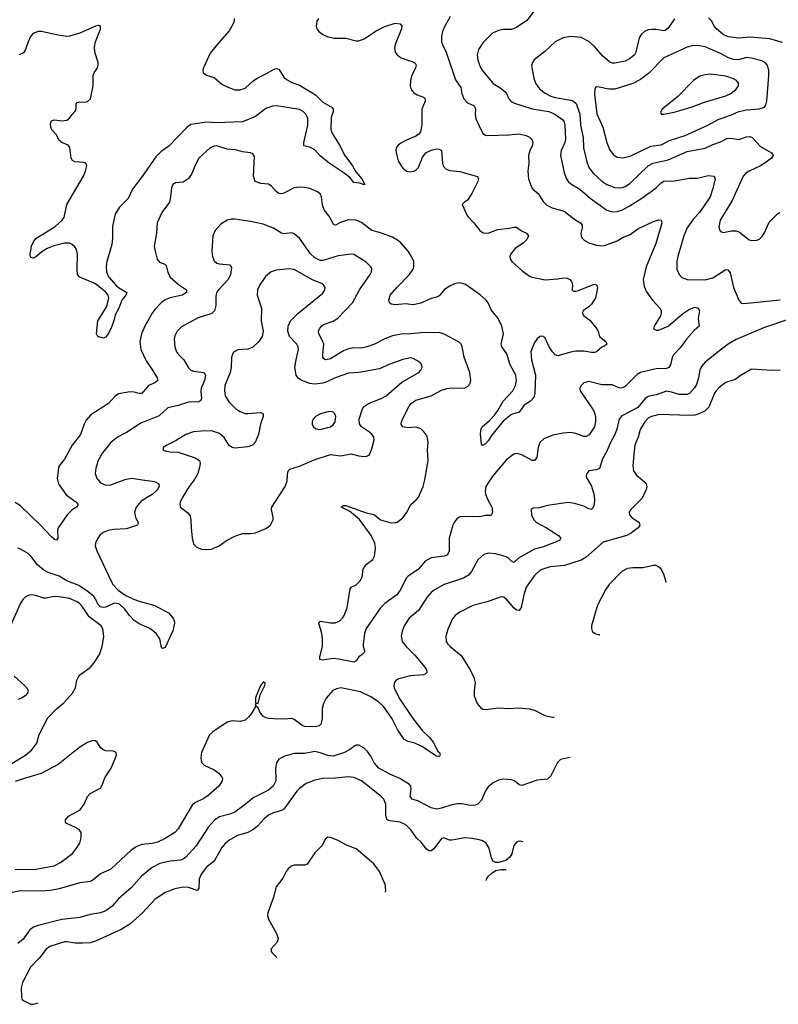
# Model space of a CAD drawing. Header units: inches. Extents: x 884691 to 1028259, y 526745 to 653629.
# Tile 125 of 241: x 980744 to 986616, y 545942 to 553561. Entities that reach past the tile are written whole.
import ezdxf

# ---------------------------------------------------------------- set-up
doc = ezdxf.new("R2010")
doc.units = ezdxf.units.IN
doc.header["$MEASUREMENT"] = 0
doc.layers.add('A9584', color=7, linetype='Continuous')
doc.layers.add('A9585', color=7, linetype='Continuous')

msp = doc.modelspace()

# ---------------------------------------------------------------- linework, layer by layer
at = {"layer": 'A9584', "color": 6}
for points, elevation in [([(985141, 550000), (985170.2, 549950.2), (985189.6, 549889.6), (985193.9, 549850), (985192.2, 549810), (985179.7, 549780.3), (985170, 549771.6), (985150, 549775.8), (985110, 549796.3), (985038.4, 549818.4), (984990, 549824.1), (984830, 549800.9), (984764.9, 549784.9), (984718, 549782), (984703.2, 549770), (984705.1, 549730), (984724, 549690), (984745.1, 549670), (984820.9, 549630), (984915.8, 549570), (984932.9, 549550), (984921.6, 549530), (984790, 549480.6), (984730, 549463.8), (984605.4, 549394.6), (984570, 549361.9), (984550, 549370.9), (984530.9, 549390.9), (984510, 549403.6), (984430, 549427.6), (984370, 549433.3), (984337.8, 549422.2), (984290, 549381.2), (984240.9, 549290), (984218.4, 549261.6), (984179.4, 549240.6), (984028.9, 549191.1), (983955.4, 549150), (983930, 549129.2), (983894.6, 549090), (983830.6, 548989.4), (983759.2, 548930), (983721.5, 548870), (983705.3, 548830), (983698.1, 548790), (983706, 548750), (983735, 548710), (983803, 548643), (983880.4, 548550), (983892.1, 548530), (983894.6, 548510), (983882.9, 548497.1), (983868.9, 548491.1), (983770, 548483.2), (983678.3, 548461.7), (983657.5, 548450), (983645.5, 548434.5), (983640.1, 548410), (983642.1, 548390), (983680.4, 548310), (983781.6, 548161.6), (983860.1, 548060.1), (983913.6, 548010), (983945.2, 547970), (983981.9, 547901.9), (983992.7, 547890), (983999.5, 547870), (983995.6, 547864.4), (983990, 547859.7), (983970, 547862.2), (983856.4, 547936.4), (983802.2, 547962.2), (983750, 547974.9), (983719.8, 547990), (983670, 548067.3), (983628.1, 548150), (983562.9, 548242.9), (983521.4, 548281.4), (983462.4, 548322.4), (983381.1, 548361.1), (983230, 548390.5), (983196, 548384), (983168.3, 548370), (983115.9, 548310), (983095.7, 548270), (983085.9, 548230), (983086.5, 548150), (983074.5, 548110), (983062.8, 548097.2), (983032.3, 548087.7), (982950, 548090.7), (982930, 548099), (982870, 548146.3), (982850, 548154.7), (982790, 548149), (982710, 548150), (982670, 548153), (982650, 548159.4), (982632.1, 548170), (982614, 548190), (982599.9, 548210), (982590, 548237.2), (982574, 548250), (982570, 548266), (982569.2, 548250), (982561.2, 548230), (982536.8, 548190), (982516.4, 548163.6), (982490, 548140.4), (982450, 548129.9), (982390, 548134.9), (982350, 548124.7), (982238, 548050), (982214.2, 548025.8), (982151, 547890), (982145.1, 547850), (982147.7, 547827.7), (982154.3, 547810), (982171.6, 547791.6), (982250, 547756.9), (982284.8, 547730), (982310, 547699.6), (982314.4, 547690), (982312.4, 547670), (982286.3, 547630), (982202.2, 547557.8), (982170, 547534.2), (982100.2, 547499.8), (982078.5, 547481.5), (981970, 547299.4), (981944.4, 547270), (981870, 547224.6), (981810, 547197.1), (981770, 547186), (981690, 547179.3), (981650, 547163.4), (981606.6, 547133.4), (981450, 546988.4), (981369, 546951), (981310, 546901.2), (981290, 546891.4), (981210, 546881.7), (981050, 546835.1), (980983.6, 546823.6), (980910, 546817.4), (980750, 546820.1), (980675.2, 546804.8)], 2400), ([(981036.9, 550000), (981045.4, 549970), (981104, 549884), (981179.9, 549830), (981195.8, 549810), (981184.6, 549790), (981150, 549769.2), (981110.9, 549730), (981042.2, 549630), (981035.8, 549610), (981039.8, 549550), (981030, 549534), (981010, 549542), (980990, 549559.4), (980905.8, 549650), (980750, 549799.3), (980710, 549823.9)], 2200), ([(981696.1, 550000), (981786.6, 549986.6), (981822.4, 549970), (981824.4, 549950), (981813.8, 549930), (981795.9, 549910), (981770, 549887.3), (981685.4, 549834.6), (981645.5, 549790), (981632.8, 549750), (981641.9, 549710), (981662.1, 549670), (981656.9, 549650), (981570, 549620), (981470, 549617), (981430, 549609.2), (981390, 549593.1), (981366.2, 549573.8), (981347.9, 549550), (981330.4, 549510), (981328.8, 549490), (981341.4, 549450), (981454.1, 549210), (981467.5, 549187.5), (981506.5, 549146.5), (981565, 549105), (981618.8, 549078.8), (981670, 549060.8), (981790, 549029.2), (981896, 548970), (981932, 548930), (981941.1, 548910), (981942.8, 548890), (981930, 548832.7), (981870, 548703.5), (981850, 548694.5), (981842.2, 548702.2), (981828.5, 548770), (981800.4, 548810), (981750.9, 548850.9), (981670, 548887.1), (981630, 548911.5), (981593.3, 548950), (981558.7, 548998.7), (981517, 549037), (981490, 549045.4), (981470, 549043.4), (981410, 549016.2), (981390, 549012.8), (981370, 549016.6), (981350, 549037.5), (981336, 549070), (981317.4, 549097.4), (981274.8, 549134.8), (981201.8, 549181.8), (981110, 549218.8), (981050, 549256.2), (980963.9, 549283.9), (980930, 549300.8), (980882.2, 549342.2), (980831.7, 549410), (980810, 549429.5), (980750, 549464.3), (980730, 549470.8)], 2300), ([(981350.7, 550000), (981370, 549977.5), (981410, 549958.8), (981450, 549961.5), (981552.1, 550000)], 2300), ([(982094.3, 550000), (982054.9, 549950), (982006, 549870), (981987.5, 549830), (981984.8, 549810), (981990.2, 549790), (982045.9, 549745.9), (982062.9, 549722.9), (982070.1, 549690.1), (982070.4, 549630), (982078.3, 549550), (982090, 549504.6), (982110, 549482.3), (982150, 549464.7), (982190, 549460.1), (982230, 549465.1), (982289.2, 549490.8), (982345.2, 549530), (982410, 549565.1), (982470, 549586.1), (982530, 549584.6), (982570, 549590.8), (982650, 549624.8), (982685, 549650), (982706.3, 549690), (982706.5, 549710), (982692.1, 549770), (982695.3, 549790), (982797.9, 549950), (982814.1, 549990), (982815.1, 550000)], 2400), ([(984386.4, 550000), (984353.3, 549950), (984346.1, 549910), (984348.7, 549890), (984364.8, 549850), (984398.1, 549790), (984404.7, 549750), (984396.2, 549730), (984390, 549725.5), (984350, 549723.8), (984305.1, 549714.9), (984170, 549717.1), (984150, 549713.2), (984130, 549701.4), (984110, 549675.8), (984098, 549650), (984067.6, 549550), (984069, 549451), (984062.1, 549430), (984050, 549418.2), (984029.6, 549410.4), (983930, 549395.6), (983883.9, 549370), (983832.1, 549307.9), (983750, 549254.3), (983738.1, 549241.9), (983690, 549147.1), (983663.4, 549110), (983570, 549042.8), (983536, 549010), (983426.7, 548850), (983413.8, 548810), (983403, 548730), (983403.4, 548710), (983414.9, 548670), (983396.3, 548650), (983369.1, 548630.9), (983350, 548600.2), (983329.6, 548590.4), (983213.8, 548613.8), (983170, 548617.8), (983090, 548604.6), (983067.7, 548610), (983067.4, 548630), (983086.9, 548710), (983087.6, 548767.6), (983083.2, 548810), (983059.6, 548890), (983061.2, 548898.8), (983072.3, 548907.7), (983150, 548893.2), (983185.3, 548894.7), (983221.8, 548910), (983243.7, 548930), (983256.7, 548950), (983280.3, 549010), (983302.7, 549157.3), (983310.3, 549169.7), (983350, 549189), (983380.9, 549219.1), (983394.9, 549250), (983404.2, 549310), (983412.2, 549327.8), (983430, 549348.1), (983476.5, 549383.5), (983490, 549408.5), (983494.4, 549430), (983497.3, 549470), (983492.6, 549510), (983465.3, 549570), (983373.4, 549693.4), (983298.4, 549758.4), (983233.6, 549790), (983250, 549802.6), (983270, 549801.1), (983426.3, 549746.3), (983475.9, 549735.9), (983490, 549729.6), (983537.7, 549690), (983610, 549669.5), (983650, 549668.2), (983666.9, 549673.1), (983710, 549707), (983741, 549750), (983772.3, 549810), (983814.4, 549845.6), (983830, 549866), (983866.8, 549950), (983877.6, 549990), (983879.4, 550000)], 2300), ([(985562.1, 550000), (985582.5, 549982.5), (985592.9, 549970), (985598.6, 549950), (985593.9, 549926.1), (985561.4, 549858.6), (985473.7, 549770), (985461.4, 549750), (985464.1, 549730), (985483, 549710), (985539.3, 549670), (985544.2, 549650), (985530.6, 549630), (985480.5, 549590), (985443.1, 549570), (985260.7, 549519.3), (985130, 549402.1), (985090, 549378.7), (984961.9, 549338.1), (984850, 549326.1), (984794.2, 549310), (984770, 549297.6), (984730, 549259), (984665.8, 549170), (984645.5, 549110), (984627, 549013), (984610, 548988.4), (984590, 548992.2), (984570, 549008.8), (984510, 549080.2), (984490, 549092.1), (984470, 549094.8), (984364, 549056), (984251.9, 549028.1), (984150, 548975.6), (984114.1, 548950), (984095.1, 548924.9), (984060.1, 548850), (984042.4, 548790), (984046.7, 548750), (984057.6, 548730), (984076.5, 548710), (984161.6, 548641.6), (984230.7, 548530.7), (984259.4, 548470), (984271.1, 548430), (984261.8, 548370), (984263.1, 548330), (984285.4, 548270), (984310, 548239.4), (984330, 548226.4), (984350, 548222.2), (984450, 548235), (984530, 548231.5), (984610, 548235), (984690, 548228.5), (984735.1, 548215.1), (984810, 548176), (984870, 548162.8), (984881, 548163)], 2500), ([(985650, 549338.2), (985570, 549318.5), (985490, 549319.5), (985450, 549313.7), (985405.4, 549290), (985307, 549190), (985278.7, 549150), (985215.9, 549030), (985170.9, 548870), (985169.4, 548850), (985174.3, 548830), (985196.9, 548810), (985230, 548801.5), (985234.5, 548802)], 2600), ([(985748, 549206.3), (985747.8, 549207.8), (985730.6, 549270), (985710, 549308.6), (985690, 549328.2), (985670, 549336.7), (985650, 549338.2)], 2600), ([(980670, 547796.4), (980790, 547870.8), (980837.8, 547910), (980877.3, 547962.7), (980895.2, 548030), (980962.1, 548157.9), (981030, 548228.9), (981085.7, 548274.3), (981153.4, 548350), (981175, 548390), (981187.3, 548450), (981195.7, 548470), (981210, 548490.6), (981290, 548547.8), (981319, 548581), (981360.9, 548650), (981383.8, 548710), (981394.7, 548785.3), (981389, 548850), (981374.3, 548870), (981280.8, 548940.8), (981230, 549018.2), (981210, 549042.1), (981190, 549057.4), (981130, 549081), (981050, 549095.2), (981010, 549097.7), (980950, 549085.3), (980930, 549085.3), (980870, 549104.6), (980830, 549109.9), (980810, 549105.7), (980786.4, 549093.6), (980770, 549077.3), (980750, 549045.6), (980672.5, 548870)], 2400), ([(980701.8, 548481.8), (980781.8, 548410), (980800.6, 548390), (980810.1, 548370.1), (980805.4, 548350), (980787.8, 548330), (980757.5, 548310), (980730, 548301.3)], 2400), ([(980710, 546984.9), (980870, 546987.5), (981010, 547014), (981060.9, 547039.1), (981152.1, 547110), (981184.7, 547150), (981209.4, 547190), (981220.2, 547230), (981220.4, 547270), (981207.4, 547290), (981177, 547310), (981104.5, 547344.5), (981099.6, 547350), (981098.8, 547370), (981123.3, 547396.7), (981212.2, 547447.8), (981243, 547490), (981270.2, 547549.8), (981290, 547572.7), (981370, 547615), (981383.2, 547636.8), (981404.5, 547695.5), (981452, 547770), (981494.2, 547870), (981491.1, 547890), (981470, 547901.5), (981410, 547904.1), (981390, 547909.9), (981370, 547929.2), (981344.3, 547970), (981330, 547980.4), (981310, 547983.1), (981270, 547968.6), (981210, 547930.8), (981042.7, 547797.3), (980910, 547726.9), (980770, 547686.8), (980710, 547664.8)], 2400), ([(985004.5, 547851.7), (984930, 547835), (984906.6, 547813.4), (984854.1, 547705.9), (984830, 547685.2), (984750, 547675.7), (984630, 547635.3), (984610, 547640.5), (984575.5, 547670), (984550, 547680), (984490, 547682.8), (984450, 547676.6), (984410, 547655.1), (984370, 547624.6), (984350, 547592.5), (984319, 547521), (984290, 547489.7), (984270, 547483.3), (984230, 547479.8), (984167.2, 547492.8), (984130, 547494.1), (984090, 547485.6), (984010, 547458.6), (983970, 547452.5), (983930, 547463.3), (983830, 547513.4), (983783.4, 547530), (983767.7, 547550), (983774.4, 547610), (983771, 547630), (983762.3, 547642.3), (983687.5, 547690), (983610, 547721.8), (983524.7, 547770), (983489, 547810), (983462, 547862), (983437.5, 547897.5), (983410, 547923.4), (983370, 547946.9), (983350, 547947.3), (983338.5, 547941.5), (983298, 547910), (983257.2, 547890), (983170, 547863), (983130, 547867), (983070, 547888.8), (983030, 547896.9), (982950, 547882.2), (982870, 547882.3), (982797.2, 547862.8), (982750, 547837.6), (982731, 547810), (982724.6, 547770), (982727.4, 547670), (982706.9, 547630), (982670, 547598.7), (982557.2, 547542.8), (982470, 547471.3), (982410.4, 547429.6), (982370, 547412.5), (982290, 547392.2), (982252.9, 547367.1), (982205.6, 547314.4), (982111, 547169), (982030, 547079.8), (982010, 547064.4), (981990, 547057.1), (981910, 547048.2), (981830, 547032.2), (981770, 547000.9), (981687.5, 546932.5), (981610, 546846.2), (981510, 546758.1), (981459.6, 546700.4), (981410, 546665.6), (981369.7, 546650.3), (981290, 546635.6), (981210, 546614.7), (981070, 546596.7), (980887.3, 546552.7), (980850, 546539.3), (980822.7, 546517.3), (980770, 546447), (980730, 546413.4)], 2500), ([(984637.7, 547199.5), (984630, 547202.3), (984610, 547203.4), (984590, 547197), (984569.6, 547170), (984553.4, 547106.6), (984539.4, 547080.6), (984506.1, 547053.9), (984450, 547038.4), (984430, 547039.3), (984407.6, 547050), (984395.8, 547075.8), (984379.3, 547150), (984355.1, 547190), (984322.2, 547210), (984250, 547225.9), (984190, 547229.9), (984090, 547212.1), (984070, 547213), (984028.2, 547230), (984010, 547224.5), (983950, 547144.1), (983930, 547129.2), (983910, 547128.5), (983890, 547146), (983853.9, 547193.9), (983815.4, 547230), (983774.7, 547290), (983732.4, 547330), (983690, 547351.6), (983610, 547361.4), (983590, 547370), (983580.5, 547390), (983578, 547410), (983577.5, 547490), (983561.7, 547530), (983543.1, 547550), (983390, 547670.7), (983330, 547696.7), (983290, 547702), (983190, 547692.1), (983090, 547689), (983030, 547676.1), (982962.5, 547650), (982910, 547612.4), (982889.3, 547590), (982788.6, 547451.4), (982770, 547440.6), (982710, 547423.7), (982670, 547406.1), (982639.4, 547380.6), (982581.5, 547318.5), (982550, 547293), (982510, 547271.5), (982430, 547247.3), (982363.7, 547210), (982337.8, 547190), (982310, 547154), (982249.8, 547050.2), (982190, 547002.9), (982150.1, 546950), (982134.7, 546910), (982130, 546838), (982116.9, 546823.1), (982050, 546844.5), (982010, 546848), (981944.4, 546835.6), (981870, 546806.4), (981790, 546752.6), (981693.4, 546646.6), (981597.6, 546562.4), (981530, 546521.3), (981330, 546430), (981290, 546418.4), (981233.8, 546413.8), (981170, 546414.5), (981110, 546425.3), (981090, 546423.9), (980977.7, 546390), (980950, 546369.2), (980897.5, 546302.5), (980828.1, 546230), (980764.8, 546110), (980755.6, 546070), (980757.3, 545997.3), (980761.8, 545981.8), (980772.8, 545970), (980830, 545943.5), (980850, 545941.7), (980888.2, 545954)], 2600), ([(983130, 547235.6), (983110, 547220.9), (983084.7, 547170), (983030, 547112.9), (982970, 547026.1), (982950, 547017.9), (982870, 547017.2), (982849.4, 547010), (982822.3, 546990), (982807.6, 546970), (982782.2, 546917.8), (982730.7, 546850), (982709.6, 546770), (982665.4, 546650), (982663.6, 546630), (982670, 546601.1), (982731.8, 546490), (982744.5, 546450), (982736.2, 546423.8), (982690.3, 546370), (982690.4, 546350), (982698.9, 546338.9), (982730.3, 546310), (982733.9, 546308.2)], 2700), ([(983575.3, 546808.4), (983578.4, 546830), (983573, 546870), (983530, 546970.6), (983485.7, 547030), (983350, 547145), (983274.4, 547174.4), (983210, 547209.1), (983150, 547233), (983130, 547235.6)], 2700), ([(984354.5, 546898.6), (984356.9, 546910), (984369.9, 546930.1), (984401, 546959), (984430, 546978.4), (984470, 546985), (984510.4, 546984)], 2600)]:
    msp.add_lwpolyline(points, dxfattribs=dict(at, elevation=elevation))
at = {"layer": 'A9584', "color": 6, "elevation": 2400}
msp.add_lwpolyline([(982630, 548434.7), (982609.3, 548410), (982570, 548314), (982570, 548274), (982590, 548270.8), (982604.6, 548335.4), (982643, 548410), (982644, 548430), (982634.5, 548434.5)], close=True, dxfattribs=at)
at = {"layer": 'A9585', "color": 6}
for points, elevation in [([(984750, 553659.9), (984670, 553555), (984590, 553501.2), (984550, 553486.6), (984490, 553485.1), (984450, 553478.2), (984403.9, 553456.1), (984330, 553382.5), (984294.8, 553330), (984286.5, 553290), (984289.5, 553250), (984302.4, 553210), (984323.8, 553170), (984407.6, 553070), (984469.9, 553029.9), (984502.5, 553002.5), (984512.3, 552990), (984529.6, 552949.6), (984547.8, 552927.8), (984574.3, 552914.3), (984711.6, 552871.6), (984839.9, 552850), (984885.4, 552830), (984947.6, 552787.6), (984957.9, 552770), (984964.6, 552744.6), (984970, 552637), (984964.1, 552610), (984935, 552550), (984930.9, 552510), (984958.6, 552378.6), (984974.3, 552334.3), (984989.3, 552309.3), (985009.3, 552290), (985080.9, 552250), (985159.4, 552179.4), (985290, 552088), (985330, 552074.9), (985370, 552077.8), (985410, 552091.1), (985462.9, 552117.1), (985561, 552179), (985670, 552260.4), (985710, 552298.3), (985730, 552311.1), (985810, 552313.2), (985930, 552335), (985990, 552335), (986074.6, 552354.6), (986119, 552350), (986127.3, 552327.3), (986108.3, 552248.3), (986087.7, 552190), (986006.5, 552070), (985961, 552019), (985911.9, 551950), (985884.2, 551890), (985838.2, 551730), (985830.7, 551690), (985832, 551632), (985849, 551590), (985870, 551567.3), (985910, 551550.6), (986050, 551548), (986110, 551564.3), (986210, 551627.8), (986226.6, 551626.6), (986242.9, 551602.9), (986270.1, 551490.1), (986312.1, 551392.1), (986330, 551367.3), (986350, 551364.4), (986630, 551392.4)], 2400), ([(984075.2, 553584.8), (984032.9, 553507.1), (984018.2, 553470), (984009.2, 553430), (984010.3, 553390), (984016.6, 553370), (984044.8, 553310), (984116.9, 553096.9), (984157.8, 553037.8), (984167.4, 552990), (984183.3, 552950), (984210, 552918.3), (984256.8, 552896.8), (984267.3, 552887.3), (984272.1, 552870), (984269.3, 552829.3), (984274.1, 552794.1), (984326.7, 552686.7), (984347.9, 552667.9), (984365.1, 552665.1), (984530, 552669.6), (984610, 552678.1), (984664.1, 552664.1), (984691.2, 552651.2), (984701.5, 552641.5), (984710.9, 552630), (984716.4, 552610), (984713.3, 552590), (984693.6, 552546.4), (984683.3, 552510), (984685.5, 552450), (984678.3, 552390), (984683.7, 552330), (984705.8, 552265.8), (984716.6, 552250), (984756.6, 552216.6), (984795.7, 552155.7), (984825.3, 552125.3), (984864.9, 552104.9), (984959.9, 552079.9), (985030, 552024.1), (985087.6, 551987.6), (985097.1, 551970), (985098.2, 551950), (985088.8, 551910), (985089.7, 551890), (985098.7, 551870), (985114.1, 551854.1), (985150, 551834.1), (985210, 551817.3), (985250, 551812), (985270, 551814), (985370, 551850), (985410, 551876.1), (985470, 551899.8), (985530, 551941.9), (985650, 551999.8), (985690, 552013.5), (985710.7, 552010.7), (985714.7, 551990), (985704.6, 551950), (985667.3, 551830), (985594.6, 551650), (985571.3, 551550), (985577.9, 551497.9), (985596, 551456), (985643.4, 551390), (985698.9, 551330), (985709.4, 551310), (985710.1, 551290), (985703.4, 551270), (985656.1, 551190), (985650.2, 551170), (985670, 551159.4), (985690, 551159.9), (985763.9, 551190), (985874.7, 551285.3), (985930, 551321.6), (985970, 551335.9), (985997.1, 551330), (986006.9, 551310), (985995.5, 551250), (986003.1, 551190), (985964.4, 551155.6), (985905.4, 551090), (985857.6, 551022.4), (985806.9, 550970), (985793.6, 550946.4), (985780.9, 550890), (985770, 550868.6), (985750, 550860.8), (985670, 550858.2), (985550, 550830.9), (985525, 550815), (985430, 550723.7), (985410, 550712), (985390, 550710), (985330, 550736.1), (985250, 550735.3), (985150, 550761.7), (985112.1, 550750), (985090, 550731.2), (985080.9, 550710), (985082.4, 550690), (985177.9, 550550), (985190, 550527.1), (985200.9, 550490), (985202.4, 550450), (985192.5, 550410), (985151.4, 550348.6), (985130, 550335.3), (985110, 550336.6), (985050, 550359.1), (985010, 550366.9), (984950, 550362.4), (984870, 550346.4), (984801.9, 550318.1), (984771, 550290), (984757.6, 550250), (984747.5, 550172.5), (984730.4, 550149.6), (984710, 550151.1), (984630, 550193.3), (984590, 550203.4), (984570, 550198.5), (984550, 550186), (984510, 550151.6), (984407.8, 550032.2), (984386.4, 550000)], 2300), ([(986650, 553383.8), (986550, 553412), (986394.9, 553425.1), (986310, 553417.2), (986229.4, 553430), (986190, 553447.7), (986136.8, 553490), (986120.3, 553510), (986101.2, 553550), (986075.8, 553575.8)], 2500), ([(982404.2, 553570), (982404.6, 553550), (982397.8, 553530), (982365.4, 553474.6), (982290, 553390.6), (982218.9, 553301.1), (982166.7, 553190), (982162, 553170), (982165.7, 553150), (982191.2, 553131.2), (982250, 553114), (982310, 553063.4), (982350, 553040.9), (982410, 553019.7), (982450, 553017.4), (982490, 553030.6), (982551.3, 553088.7), (982588.3, 553111.7), (982655.8, 553144.2), (982710, 553177), (982730, 553182.5), (982750, 553179.6), (982790, 553115.9), (982810, 553097.4), (982850, 553076.3), (982910, 553054.6), (983013.6, 552993.6), (983037.3, 552977.3), (983090, 552922.4), (983163, 552883), (983170.8, 552870), (983169.5, 552850), (983156, 552804), (983153.1, 552713.1), (983157.3, 552690), (983219.9, 552590), (983261.6, 552510), (983319.5, 552430), (983345.1, 552385.1), (983391.6, 552330), (983414.7, 552285.3), (983410, 552282.8), (983376.7, 552296.7), (983330, 552301), (983299.3, 552339.3), (983254.6, 552374.6), (983139.7, 552450), (983070, 552507.5), (983030, 552553.1), (982990, 552575.9), (982944.8, 552584.8), (982943.2, 552610), (982974.5, 552745.5), (982973.6, 552793.6), (982970.6, 552810), (982958.5, 552830), (982938.7, 552850), (982910, 552866.1), (982750, 552892.4), (982710, 552894.3), (982650, 552874.7), (982568.6, 552811.4), (982470, 552770.4), (982263.7, 552763.7), (982190, 552767.9), (982067.9, 552750), (982040, 552730), (981898.4, 552581.6), (981839.2, 552540.8), (981799, 552501), (981693, 552347), (981616.7, 552250), (981582.8, 552177.2), (981517.2, 552110), (981484.3, 552055.7), (981463.3, 551963.3), (981463.9, 551870), (981457.7, 551822.3), (981418.1, 551690), (981413.6, 551650), (981416.9, 551610), (981433.6, 551570), (981490, 551505.2), (981508.8, 551488.8), (981574.8, 551450), (981566.6, 551430), (981535.5, 551390), (981511.2, 551328.8), (981483.9, 551276.1), (981472.9, 551230), (981450, 551168.1), (981430, 551130.8), (981410, 551105.5), (981390, 551096.4), (981349.8, 551109.8), (981339.7, 551130), (981349.6, 551230), (981419.4, 551340.6), (981433.1, 551410), (981429.3, 551430), (981412, 551452), (981330, 551517.8), (981210, 551570), (981192.8, 551590), (981188.1, 551628.1), (981192.1, 551750), (981183.2, 551783.2), (981170, 551804.7), (981150, 551821.6), (981130, 551830.7), (981090, 551830.8), (981009.2, 551810.8), (980955.6, 551790), (980914.7, 551765.3), (980870, 551726.5), (980850, 551716.5), (980830, 551721.1), (980824.4, 551744.4), (980836.3, 551810), (980850, 551841.3), (980870, 551867.4), (981017.9, 551962.1), (981070, 552006.1), (981088.1, 552030), (981110.4, 552130), (981237.6, 552350), (981254.7, 552390), (981264.1, 552430), (981256.9, 552450), (981236.9, 552456.9), (981170, 552462.3), (981152.5, 552472.5), (981143.1, 552490), (981132.8, 552572.8), (981118.3, 552590), (981070, 552610.7), (981047.9, 552627.9), (981029.6, 552670), (980993.6, 552710), (980985.1, 552730), (980982.4, 552757.6), (980990, 552779.4), (981010, 552785.5), (981070, 552778.1), (981110, 552783.1), (981130, 552798.9), (981150, 552828.8), (981172.3, 552850), (981181, 552870), (981182, 552910), (981190, 552920.4), (981210, 552925.5), (981250, 552924.1), (981270, 552928.2), (981291.3, 552948.7), (981313.4, 553050), (981312.8, 553130), (981320.9, 553150), (981347.5, 553190), (981352.7, 553210), (981351.2, 553230), (981325.3, 553310), (981322, 553350), (981330, 553390), (981369.1, 553489.1), (981368.9, 553508.9), (981355.9, 553515.9), (981330, 553510.4), (981210, 553456.2), (981130, 553433.7), (981110, 553432.5), (981042.4, 553442.4), (980910.5, 553469.5), (980890, 553469.4), (980859.1, 553460.9), (980843, 553450), (980828.7, 553431.3), (980809.4, 553390.6), (980789.1, 553330), (980774.3, 553305.7), (980740.3, 553290)], 2100), ([(983056.4, 553570), (983043.1, 553550), (983039, 553510), (983045.5, 553490), (983058.9, 553470), (983090, 553446.7), (983129.1, 553429.1), (983178.8, 553418.8), (983270, 553418.9), (983350, 553398.5), (983370, 553397.8), (983410, 553413.2), (983504.1, 553475.9), (983570, 553508), (983650, 553534.3), (983690, 553529.4), (983703.4, 553510), (983700.1, 553490), (983650.1, 553370), (983645.2, 553345.2), (983651.3, 553311.3), (983665.8, 553290), (983693.2, 553270), (983732.7, 553252.7), (983790, 553236), (983805.4, 553225.4), (983812.7, 553210), (983807.9, 553190), (983779.3, 553130), (983768.8, 553090), (983767, 553050), (983770.9, 553030), (983781.9, 553010), (983796.1, 552996.1), (983820.9, 552980.9), (983870, 552960.6), (983881.7, 552950), (983882.3, 552942.3), (983882.3, 552930), (983857, 552870), (983857.4, 552750), (983845.5, 552694.5), (983830, 552673.2), (983810, 552658.8), (983739.5, 552630), (983694.1, 552605.9), (983673.4, 552590), (983659.6, 552570), (983656.2, 552550), (983662.5, 552510), (983675, 552470), (983697.4, 552430), (983712.1, 552410), (983742, 552390), (983770, 552384.7), (983795.6, 552390), (983810, 552397.2), (983830, 552418.7), (983862.5, 552497.5), (983888.8, 552531.2), (983930, 552552.6), (983970, 552561.5), (983990, 552560.7), (984008.5, 552548.5), (984017.1, 552450), (984025.7, 552425.7), (984044.6, 552404.6), (984074.5, 552394.5), (984150, 552385.4), (984287.3, 552347.3), (984295.5, 552330), (984290.9, 552310), (984243.4, 552216.6), (984210, 552164.6), (984186.3, 552150), (984170.2, 552130), (984206.2, 552050), (984216.4, 552036.4), (984260.4, 551990), (984306.3, 551930), (984332.9, 551912.9), (984370, 551910.4), (984442.6, 551937.4), (984532.5, 551947.5), (984570, 551956.9), (984590, 551955.1), (984627.9, 551927.9), (984668.3, 551908.3), (984682.7, 551890), (984670, 551861.1), (984644.9, 551835.1), (984578.5, 551790), (984545.8, 551750), (984538.9, 551730), (984541.5, 551710), (984554.3, 551690), (984630, 551621.5), (984690, 551577.4), (984710, 551568.2), (984811.4, 551548.6), (984910, 551556.5), (984950, 551564.5), (984981.1, 551561.1), (985002.2, 551550), (985018.3, 551530), (985024.6, 551510), (985020.7, 551470), (985030, 551460.7), (985050, 551459.8), (985070, 551466.5), (985190, 551514.8), (985208.6, 551508.6), (985215.7, 551490), (985215.2, 551470), (985200.8, 551410), (985170, 551360.2), (985150, 551339.2), (985108.6, 551310), (985098.8, 551290), (985111.3, 551270), (985156.6, 551236.6), (985212.3, 551170), (985222.8, 551150), (985233.2, 551110), (985280.1, 551070), (985290, 551049.8), (985270, 551033.6), (985250, 551026.1), (985210, 550991.6), (985194.1, 550985.9), (985170, 550984.9), (985110, 550996.2), (985050, 550995.8), (985010, 550989.5), (984910, 550960.1), (984890, 550967.3), (984869.4, 550990), (984843.4, 551030), (984810, 551101.2), (984790, 551113.4), (984770, 551109.3), (984750, 551091.7), (984730, 551062), (984710, 551020.3), (984701.6, 550990), (984704.9, 550930), (984735.9, 550810), (984732.9, 550670), (984723.1, 550636.9), (984698.5, 550610), (984650, 550577.4), (984610, 550524), (984550, 550506.8), (984486.4, 550453.6), (984395.9, 550344.1), (984370, 550301.7), (984350, 550279.4), (984325.6, 550265.6), (984318.9, 550278.9), (984310.7, 550350), (984313.1, 550386.9), (984319.1, 550400.9), (984323.8, 550410), (984381.4, 550458.6), (984419.2, 550500.8), (984444.2, 550535.8), (984485.7, 550610), (984562, 550690), (984582.8, 550730), (984589.5, 550770), (984583.6, 550810), (984539.8, 550890), (984514.7, 550974.7), (984477.2, 551030), (984471, 551050), (984488.1, 551130), (984475.6, 551190), (984446.9, 551250), (984395, 551315), (984369.3, 551370), (984354.2, 551390), (984310, 551430), (984210, 551502.5), (984190, 551515.3), (984150, 551525.3), (984110, 551517.1), (984070, 551499.7), (984030, 551470.7), (983990, 551424.4), (983970, 551414.4), (983930, 551404.1), (983850, 551366.7), (983790, 551353.5), (983730, 551363.2), (983650, 551354.6), (983619.7, 551359.7), (983606, 551370), (983601.4, 551390), (983612.9, 551430), (983664, 551490), (983762.4, 551590), (983789.6, 551630), (983795.9, 551650), (983794.1, 551690), (983778.1, 551730), (983750.2, 551770.2), (983694.9, 551834.9), (983670, 551855.7), (983630, 551879), (983530, 551915.1), (983470, 551930.2), (983390, 551992.6), (983350, 552010.3), (983290, 552013.7), (983228.4, 551991.6), (983190, 551970.4), (983174.8, 551974.8), (983140, 552040), (983099.9, 552090), (983088.4, 552128.4), (983081.7, 552190), (983071.4, 552210), (983050, 552228.4), (982990, 552254), (982950, 552262.6), (982910, 552264.6), (982870, 552258.9), (982790, 552218.3), (982770, 552213.8), (982750, 552217), (982730, 552232.3), (982690, 552276.5), (982670, 552287.3), (982610, 552294.4), (982566.2, 552310), (982553.8, 552350), (982561.9, 552501.9), (982550, 552522.8), (982530.8, 552530.8), (982470, 552539.5), (982415.3, 552555.3), (982350, 552559), (982270, 552585.9), (982250, 552583.5), (982219.9, 552570), (982130.9, 552490), (982110, 552452), (982074.5, 552365.5), (982049.6, 552330.4), (982010, 552305), (981950, 552298.7), (981930, 552286.8), (981919, 552261), (981912.3, 552190), (981903.4, 552150), (981843.4, 552070), (981808.1, 551990), (981803.3, 551910), (981785.6, 551810), (981791.9, 551770), (981809.3, 551709.3), (981825.6, 551685.6), (981868.3, 551668.3), (981878.1, 551658.1), (981890, 551606.4), (981910, 551568.8), (981972.5, 551512.5), (982034.3, 551470), (982034.6, 551454.6), (982034.6, 551450), (982002.2, 551430), (981910, 551409.4), (981870, 551392.3), (981838.8, 551370), (981790, 551318.4), (981769.9, 551290.1), (981711.7, 551190), (981686, 551130), (981674.3, 551070), (981683.2, 551010), (981722, 550922), (981772.1, 550850), (981807.5, 550790), (981813.2, 550770), (981789.5, 550750.5), (981741.9, 550730), (981690, 550668.2), (981670, 550667.7), (981630, 550679.2), (981598.1, 550681.9), (981510, 550665.6), (981477.7, 550642.3), (981431.6, 550590), (981295.3, 550504.7), (981258.2, 550461.8), (981242.5, 550430), (981214.5, 550350), (981151.1, 550270), (981090, 550161.1), (981050.5, 550110), (981043.5, 550090), (981034.1, 550010), (981036.9, 550000)], 2200), ([(985813.1, 553566.9), (985763.1, 553496.9), (985741.1, 553478.9), (985730, 553475.2), (985670, 553486), (985633.6, 553486.4), (985610, 553483), (985580.1, 553470), (985557.4, 553450), (985539.6, 553420.4), (985513.4, 553310), (985502.6, 553290), (985470, 553260.5), (985430, 553241.4), (985350, 553225), (985330, 553225.7), (985313.1, 553233.1), (985258, 553278), (985194.9, 553354.9), (985150, 553392.4), (985090, 553422.6), (985010, 553431.2), (984950, 553421.5), (984890, 553390.7), (984810, 553316.3), (984727.5, 553250), (984712.5, 553230), (984706.9, 553210), (984707.8, 553190), (984723.7, 553110), (984737.9, 553070), (984767, 553027), (984812.1, 552992.1), (984856.4, 552970), (984890, 552959.1), (985010, 552939.4), (985031.6, 552931.6), (985052.8, 552912.8), (985079.3, 552830), (985085.9, 552745.9), (985106.4, 552650), (985108.5, 552568.5), (985137.5, 552450), (985155.8, 552410), (985185.8, 552370), (985250, 552311.8), (985290, 552287.2), (985350, 552263), (985390, 552259.5), (985410, 552262.7), (985430, 552269.8), (985466, 552294), (985609.7, 552430), (985647.1, 552450), (985763.7, 552476.3), (985910, 552540.1), (986050, 552568), (986110, 552596.1), (986170, 552615.9), (986218, 552642), (986250, 552643.6), (986310, 552634.7), (986370, 552653.6), (986396.9, 552656.9), (986414.5, 552650), (986478.8, 552578.8), (986565, 552530), (986575.9, 552510), (986564.2, 552490), (986512.7, 552450), (986479.8, 552430), (986390.5, 552390), (986361.9, 552370), (986343.9, 552350), (986258.4, 552161.6), (986165.3, 552010), (986155.7, 551955.7), (986163.4, 551930), (986170, 551922.6), (986190, 551915.3), (986253.2, 551926.8), (986290, 551928), (986316.3, 551916.3), (986390, 551858.8), (986410, 551852.8), (986450, 551854.4), (986470, 551862.6), (986490, 551881.2), (986508.7, 551911.3), (986546, 551994), (986610, 552057.9), (986630, 552070.4)], 2500), ([(983879.4, 550000), (983905.6, 550150), (983902.2, 550230), (983907.1, 550290), (983897.2, 550337.2), (983876, 550370), (983850, 550394), (983810, 550407.7), (983743.5, 550403.5), (983709.2, 550410), (983697.8, 550430), (983698.7, 550450), (983707, 550470), (983759.6, 550570), (983774.5, 550590), (983810, 550617.2), (983928.5, 550651.5), (984010, 550693.5), (984050, 550707.3), (984090, 550711.7), (984170, 550708.8), (984190, 550712.7), (984210, 550723.4), (984230, 550746.7), (984236.9, 550770), (984228.2, 550830), (984185.8, 550950), (984170.3, 551030.3), (984161.1, 551050), (984145.1, 551065.1), (984030, 551128.8), (983990, 551140.2), (983850, 551138.5), (983750, 551128.1), (983710, 551129.3), (983630, 551114.6), (983570, 551092.9), (983490, 551051.4), (983431.5, 551028.5), (983390, 551020.6), (983330, 551021.2), (983290, 551015.5), (983250, 550999.7), (983150, 550937.1), (983110.3, 550930.3), (983097.8, 550937.8), (983090.7, 550950), (983089.7, 550969.7), (983097.5, 551050), (983091.8, 551071.8), (983059.8, 551130), (983058.2, 551150), (983064.1, 551170), (983079.2, 551190), (983096.4, 551203.6), (983170, 551229.6), (983208, 551252), (983319.6, 551370), (983374.8, 551470), (983457.5, 551590), (983467.2, 551610), (983469.9, 551629.9), (983461.6, 551650), (983425, 551685), (983330, 551745.5), (983310, 551747.5), (983210, 551734.8), (983110, 551701.8), (983090, 551697.1), (983070, 551698.6), (983030, 551718.8), (982995.6, 551750), (982910, 551870.8), (982870, 551905.4), (982850, 551911.2), (982790, 551905.2), (982770, 551910.4), (982710, 551947.6), (982630, 551979.9), (982530, 551999.8), (982410, 552016.7), (982383.3, 552016.7), (982350, 552009.9), (982301.1, 551978.9), (982257.6, 551930), (982238.9, 551890), (982231.6, 551770), (982236.4, 551730), (982250, 551694.7), (982270, 551677.9), (982290, 551671), (982370, 551664), (982384.4, 551644.4), (982375.9, 551590), (982357.2, 551550), (982285.4, 551474.6), (982268.4, 551450), (982262, 551418), (982261.4, 551350), (982251.6, 551308.4), (982232, 551288), (982125.1, 551254.9), (981996.7, 551183.3), (981962.4, 551150), (981945.1, 551114.9), (981939.6, 551090), (981944.1, 551030), (981958.8, 550990), (981972.7, 550970), (982015.5, 550930), (982050, 550867.7), (982069.5, 550849.5), (982090, 550840.8), (982166, 550830), (982181.8, 550810), (982176, 550770), (982148.6, 550710), (982145.2, 550685.2), (982151.1, 550630), (982146.2, 550613.8), (982130, 550604.5), (982050, 550601.8), (981970, 550575.9), (981890, 550557.4), (981824.8, 550495.2), (981681.6, 550438.4), (981570, 550366.4), (981500.6, 550330), (981450, 550289.2), (981384.4, 550210), (981350.4, 550150), (981332.6, 550090), (981329.5, 550050), (981342.1, 550010), (981350.7, 550000)], 2300), ([(982815.1, 550000), (982820.8, 550059.2), (982826.2, 550073.8), (982836.5, 550083.5), (982910, 550105.7), (983024, 550156), (983150, 550197.6), (983230, 550187.4), (983310, 550201.4), (983370, 550185.2), (983410, 550181.2), (983430, 550182.5), (983448.2, 550191.8), (983470, 550241.2), (983487.3, 550310), (983484.3, 550330), (983470, 550353.7), (983453.1, 550370), (983390.7, 550410.7), (983374.2, 550434.2), (983370.7, 550470), (983398.6, 550550), (983413.8, 550570), (983443.8, 550590), (983542.6, 550630), (983579.9, 550650), (983702.6, 550757.4), (983833.8, 550830), (983849.9, 550850), (983858.5, 550870), (983858.3, 550890), (983842.7, 550910), (983790, 550940.4), (983770, 550944.8), (983710, 550930.5), (983610, 550894.8), (983530, 550859.5), (983370, 550832.1), (983290, 550824.9), (983185.6, 550790), (983122.2, 550757.8), (983090, 550748.1), (983030, 550741.6), (982990, 550744.8), (982928.7, 550768.7), (982903.4, 550783.4), (982883.7, 550810), (982875, 550870), (982883.2, 550930), (982901.9, 551010), (982900.4, 551030), (982889.6, 551050), (982833.1, 551110), (982819.6, 551150), (982821.6, 551190), (982841.7, 551230), (982894.5, 551285.5), (983090, 551446.1), (983105.2, 551470), (983107.7, 551490), (983094.8, 551510), (983079.9, 551519.9), (983010, 551547.4), (982870, 551626.9), (982830, 551632.3), (982730, 551621.8), (982690.3, 551609.7), (982646.9, 551573.1), (982602.7, 551510), (982585.7, 551470), (982582.5, 551430), (982614.8, 551330), (982613.7, 551230), (982629.3, 551150), (982622, 551110), (982596, 551070), (982550, 551026.7), (982510, 551011.2), (982432.8, 551007.2), (982410, 550994.8), (982397.6, 550982.4), (982383.7, 550950), (982380.5, 550870), (982373.2, 550830), (982333.4, 550730), (982328.9, 550688.9), (982334.6, 550650), (982363.9, 550603.9), (982417, 550550), (982450, 550529.3), (982490, 550514.9), (982510, 550512.8), (982610, 550520.8), (982629.1, 550510), (982630.1, 550490), (982609.3, 550430.7), (982591.9, 550350), (982566.8, 550290), (982546.9, 550270), (982510, 550255.4), (982410, 550245.1), (982390, 550250.6), (982366.2, 550266.2), (982327.2, 550327.2), (982290, 550359.6), (982230, 550378.4), (982150, 550377.9), (982090, 550370.7), (982030, 550350.4), (981956, 550304), (981883.6, 550270), (981854.6, 550250), (981855.8, 550230), (981870, 550224.2), (981910, 550217.5), (981970, 550215.8), (982101.3, 550170), (982135.7, 550150), (982140.4, 550130), (982137.1, 550097.1), (982123.2, 550050), (982096.8, 550003.2), (982094.3, 550000)], 2400), ([(986715.3, 551250), (986510, 551179.9), (986290, 551086.8), (986229.5, 551050.5), (986150, 550990.6), (986050.5, 550910), (986022.9, 550877.1), (986008.4, 550850), (985998.5, 550790), (985982.4, 550737.6), (985967.6, 550712.4), (985930, 550668.8), (985910, 550660.2), (985850, 550661.7), (985790, 550680), (985750, 550685.6), (985670, 550659), (985610, 550646), (985586.5, 550630), (985530, 550561.3), (985404.2, 550495.8), (985384, 550470), (985366.6, 550393.4), (985351.1, 550350), (985315.8, 550284.2), (985290, 550222.8), (985256.2, 550163.8), (985231.3, 550088.7), (985210, 550078.2), (985150, 550070.5), (985133.5, 550050), (985130.1, 550030), (985135.1, 550010), (985141, 550000)], 2400), ([(986630, 550848.7), (986570, 550846), (986410, 550857), (986329.1, 550810.9), (986283.7, 550776.3), (986210, 550754.2), (986161.3, 550718.7), (986134.3, 550690), (986122, 550670), (986078.2, 550561.8), (986050, 550534.4), (986010, 550514.5), (985970, 550500.5), (985930, 550497.5), (985694.2, 550505.8), (985635.6, 550490), (985610, 550477.9), (985582, 550450), (985548, 550390), (985530.9, 550330), (985506.6, 550270), (985496.9, 550196.9), (985490.8, 550110), (985496.8, 550070), (985517.8, 550037.8), (985562.1, 550000)], 2500), ([(981552.1, 550000), (981570, 550006.8), (981610, 550012.7), (981696.1, 550000)], 2300)]:
    msp.add_lwpolyline(points, dxfattribs=dict(at, elevation=elevation))
for points, elevation in [([(985990, 553361.8), (985950, 553359.5), (985910, 553347.7), (985730, 553266.1), (985613.4, 553146.6), (985550, 553098.6), (985490, 553067.5), (985350, 553023), (985303.4, 553023.4), (985230, 553040.1), (985210, 553041.1), (985202.6, 553037.4), (985195, 553025), (985194, 552986), (985212.4, 552832.4), (985257.7, 552730), (985288, 552610), (985310, 552557.9), (985338.2, 552518.2), (985370, 552496.5), (985410, 552492.9), (985470, 552506.4), (985630, 552582.3), (985710, 552593.9), (985774.6, 552625.4), (985896.1, 552663.9), (986070, 552744.1), (986150, 552788.6), (986255.1, 552824.9), (986310, 552850.2), (986370, 552864.8), (986468.3, 552871.7), (986510, 552885.6), (986520, 552900), (986528.3, 552931.7), (986542.9, 553130), (986542.9, 553170), (986531.1, 553211.1), (986514.5, 553230), (986490, 553243.7), (986410, 553264.1), (986370, 553268), (986308.1, 553251.9), (986270, 553253), (986230, 553267), (986170, 553298.7), (986050, 553351.2)], 2600), ([(986090, 553139.8), (986050, 553135.9), (986010, 553123.6), (985959.8, 553090), (985836.1, 552963.9), (985717.3, 552870), (985705.1, 552845.1), (985710.4, 552830.4), (985730.3, 552830.3), (985810, 552845.1), (985950, 552887.5), (986038.3, 552921.7), (986210, 552971.2), (986250, 552991.3), (986290, 553022.5), (986309.1, 553050), (986309, 553070), (986293.2, 553090), (986270, 553104.3), (986210, 553123.2)], 2700), ([(983150, 550528.4), (983130, 550526.7), (983071.5, 550510), (983035, 550490), (983016.3, 550470), (983008.6, 550450), (983008.6, 550428.6), (983017.8, 550410), (983036.4, 550396.4), (983070, 550391.2), (983130, 550404.5), (983150, 550411.1), (983170, 550425), (983185.9, 550450), (983190.9, 550490.9), (983184.2, 550510), (983170, 550523.8)], 2500)]:
    msp.add_lwpolyline(points, close=True, dxfattribs=dict(at, elevation=elevation))

doc.saveas('drawing.dxf')
